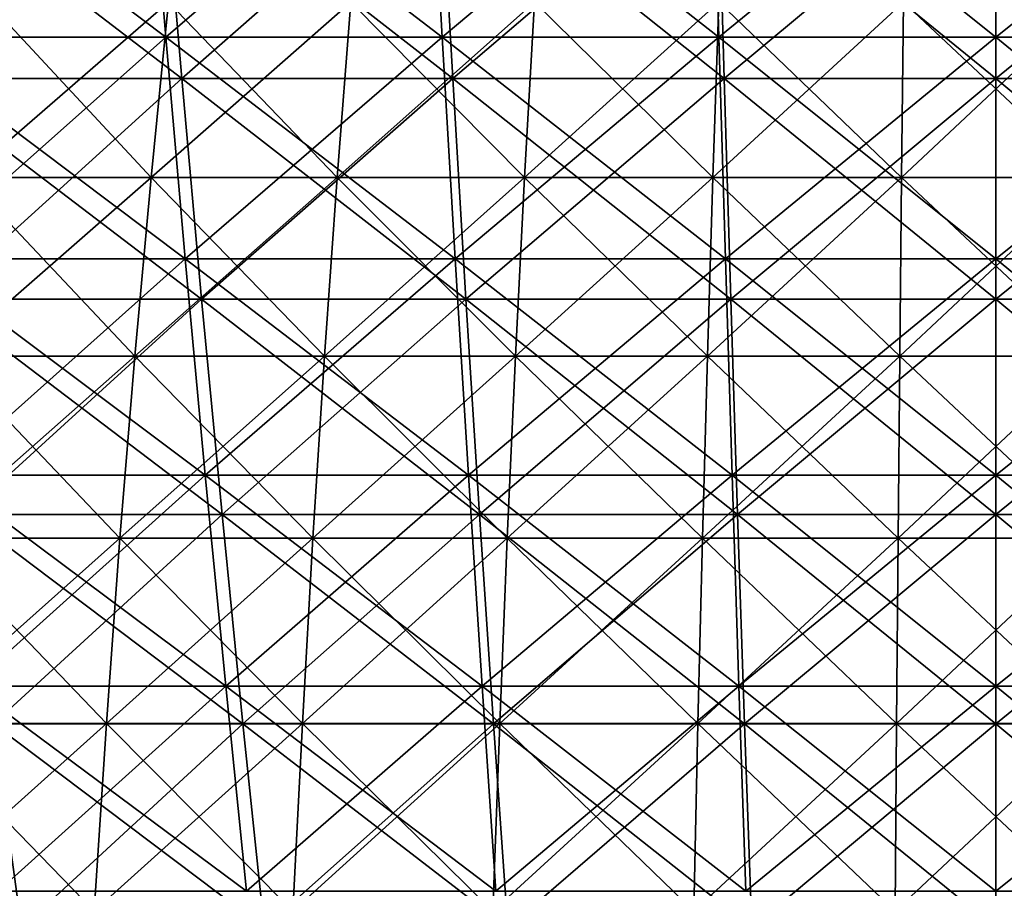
# Model space of a CAD drawing. Header units: millimetres. Extents: x -250 to 250, y 3898 to 4150.
# Tile 233 of 256: x -20 to 0, y 3963 to 3980. Entities that reach past the tile are written whole.
import ezdxf

# ---------------------------------------------------------------- set-up
doc = ezdxf.new("R2010")
doc.units = ezdxf.units.MM
doc.header["$LTSCALE"] = 5.599365
for name, color, linetype in [('10', 7, 'CONTINUOUS'), ('12', 7, 'CONTINUOUS'), ('2', 7, 'CONTINUOUS'), ('3', 7, 'CONTINUOUS'), ('4', 7, 'CONTINUOUS'), ('5', 7, 'CONTINUOUS')]:
    doc.layers.add(name, color=color, linetype=linetype)

msp = doc.modelspace()

# ---------------------------------------------------------------- linework, layer by layer
at = {"layer": '10', "color": 7, "linetype": 'Continuous', "true_color": 0xe0f2ff}
for points in [[(-20.968, 3977.064, 89.397), (-17.206, 3977.064, 90.197), (-20.533, 3980.636, 87.543), (-20.968, 3977.064, 89.397)], [(-20.533, 3980.636, 87.543), (-17.206, 3977.064, 90.197), (-16.849, 3980.636, 88.326), (-20.533, 3980.636, 87.543)], [(-17.206, 3977.064, 90.197), (-13.414, 3977.064, 90.838), (-16.849, 3980.636, 88.326), (-17.206, 3977.064, 90.197)], [(-16.849, 3980.636, 88.326), (-13.414, 3977.064, 90.838), (-13.136, 3980.636, 88.954), (-16.849, 3980.636, 88.326)], [(-13.414, 3977.064, 90.838), (-9.598, 3977.064, 91.32), (-13.136, 3980.636, 88.954), (-13.414, 3977.064, 90.838)], [(-13.136, 3980.636, 88.954), (-9.598, 3977.064, 91.32), (-9.399, 3980.636, 89.426), (-13.136, 3980.636, 88.954)], [(-9.598, 3977.064, 91.32), (-5.766, 3977.064, 91.642), (-9.399, 3980.636, 89.426), (-9.598, 3977.064, 91.32)], [(-9.399, 3980.636, 89.426), (-5.766, 3977.064, 91.642), (-5.646, 3980.636, 89.741), (-9.399, 3980.636, 89.426)], [(-5.766, 3977.064, 91.642), (-1.923, 3977.064, 91.803), (-5.646, 3980.636, 89.741), (-5.766, 3977.064, 91.642)], [(-5.646, 3980.636, 89.741), (-1.923, 3977.064, 91.803), (-1.883, 3980.636, 89.899), (-5.646, 3980.636, 89.741)], [(-1.923, 3977.064, 91.803), (1.923, 3977.064, 91.803), (-1.883, 3980.636, 89.899), (-1.923, 3977.064, 91.803)], [(-1.883, 3980.636, 89.899), (1.923, 3977.064, 91.803), (1.883, 3980.636, 89.899), (-1.883, 3980.636, 89.899)], [(-21.37, 3973.419, 91.113), (-17.536, 3973.419, 91.928), (-20.968, 3977.064, 89.397), (-21.37, 3973.419, 91.113)], [(-20.968, 3977.064, 89.397), (-17.536, 3973.419, 91.928), (-17.206, 3977.064, 90.197), (-20.968, 3977.064, 89.397)], [(-17.536, 3973.419, 91.928), (-13.671, 3973.419, 92.582), (-17.206, 3977.064, 90.197), (-17.536, 3973.419, 91.928)], [(-17.206, 3977.064, 90.197), (-13.671, 3973.419, 92.582), (-13.414, 3977.064, 90.838), (-17.206, 3977.064, 90.197)], [(-13.671, 3973.419, 92.582), (-9.782, 3973.419, 93.073), (-13.414, 3977.064, 90.838), (-13.671, 3973.419, 92.582)], [(-13.414, 3977.064, 90.838), (-9.782, 3973.419, 93.073), (-9.598, 3977.064, 91.32), (-13.414, 3977.064, 90.838)], [(-9.782, 3973.419, 93.073), (-5.876, 3973.419, 93.401), (-9.598, 3977.064, 91.32), (-9.782, 3973.419, 93.073)], [(-9.598, 3977.064, 91.32), (-5.876, 3973.419, 93.401), (-5.766, 3977.064, 91.642), (-9.598, 3977.064, 91.32)], [(-5.876, 3973.419, 93.401), (-1.96, 3973.419, 93.566), (-5.766, 3977.064, 91.642), (-5.876, 3973.419, 93.401)], [(-5.766, 3977.064, 91.642), (-1.96, 3973.419, 93.566), (-1.923, 3977.064, 91.803), (-5.766, 3977.064, 91.642)], [(-1.96, 3973.419, 93.566), (1.96, 3973.419, 93.566), (-1.923, 3977.064, 91.803), (-1.96, 3973.419, 93.566)], [(-1.923, 3977.064, 91.803), (1.96, 3973.419, 93.566), (1.923, 3977.064, 91.803), (-1.923, 3977.064, 91.803)], [(-21.74, 3969.708, 92.689), (-17.84, 3969.708, 93.518), (-21.37, 3973.419, 91.113), (-21.74, 3969.708, 92.689)], [(-21.37, 3973.419, 91.113), (-17.84, 3969.708, 93.518), (-17.536, 3973.419, 91.928), (-21.37, 3973.419, 91.113)], [(-17.84, 3969.708, 93.518), (-13.908, 3969.708, 94.183), (-17.536, 3973.419, 91.928), (-17.84, 3969.708, 93.518)], [(-17.536, 3973.419, 91.928), (-13.908, 3969.708, 94.183), (-13.671, 3973.419, 92.582), (-17.536, 3973.419, 91.928)], [(-13.908, 3969.708, 94.183), (-9.952, 3969.708, 94.683), (-13.671, 3973.419, 92.582), (-13.908, 3969.708, 94.183)], [(-13.671, 3973.419, 92.582), (-9.952, 3969.708, 94.683), (-9.782, 3973.419, 93.073), (-13.671, 3973.419, 92.582)], [(-9.952, 3969.708, 94.683), (-5.978, 3969.708, 95.017), (-9.782, 3973.419, 93.073), (-9.952, 3969.708, 94.683)], [(-9.782, 3973.419, 93.073), (-5.978, 3969.708, 95.017), (-5.876, 3973.419, 93.401), (-9.782, 3973.419, 93.073)], [(-5.978, 3969.708, 95.017), (-1.994, 3969.708, 95.184), (-5.876, 3973.419, 93.401), (-5.978, 3969.708, 95.017)], [(-5.876, 3973.419, 93.401), (-1.994, 3969.708, 95.184), (-1.96, 3973.419, 93.566), (-5.876, 3973.419, 93.401)], [(-1.994, 3969.708, 95.184), (1.994, 3969.708, 95.184), (-1.96, 3973.419, 93.566), (-1.994, 3969.708, 95.184)], [(-1.96, 3973.419, 93.566), (1.994, 3969.708, 95.184), (1.96, 3973.419, 93.566), (-1.96, 3973.419, 93.566)], [(-22.076, 3965.936, 94.121), (-18.115, 3965.936, 94.963), (-21.74, 3969.708, 92.689), (-22.076, 3965.936, 94.121)], [(-21.74, 3969.708, 92.689), (-18.115, 3965.936, 94.963), (-17.84, 3969.708, 93.518), (-21.74, 3969.708, 92.689)], [(-18.115, 3965.936, 94.963), (-14.123, 3965.936, 95.639), (-17.84, 3969.708, 93.518), (-18.115, 3965.936, 94.963)], [(-17.84, 3969.708, 93.518), (-14.123, 3965.936, 95.639), (-13.908, 3969.708, 94.183), (-17.84, 3969.708, 93.518)], [(-14.123, 3965.936, 95.639), (-10.105, 3965.936, 96.146), (-13.908, 3969.708, 94.183), (-14.123, 3965.936, 95.639)], [(-13.908, 3969.708, 94.183), (-10.105, 3965.936, 96.146), (-9.952, 3969.708, 94.683), (-13.908, 3969.708, 94.183)], [(-10.105, 3965.936, 96.146), (-6.07, 3965.936, 96.485), (-9.952, 3969.708, 94.683), (-10.105, 3965.936, 96.146)], [(-9.952, 3969.708, 94.683), (-6.07, 3965.936, 96.485), (-5.978, 3969.708, 95.017), (-9.952, 3969.708, 94.683)], [(-6.07, 3965.936, 96.485), (-2.025, 3965.936, 96.654), (-5.978, 3969.708, 95.017), (-6.07, 3965.936, 96.485)], [(-5.978, 3969.708, 95.017), (-2.025, 3965.936, 96.654), (-1.994, 3969.708, 95.184), (-5.978, 3969.708, 95.017)], [(-2.025, 3965.936, 96.654), (2.025, 3965.936, 96.654), (-1.994, 3969.708, 95.184), (-2.025, 3965.936, 96.654)], [(-1.994, 3969.708, 95.184), (2.025, 3965.936, 96.654), (1.994, 3969.708, 95.184), (-1.994, 3969.708, 95.184)], [(-22.378, 3962.109, 95.408), (-18.363, 3962.109, 96.262), (-22.076, 3965.936, 94.121), (-22.378, 3962.109, 95.408)], [(-22.076, 3965.936, 94.121), (-18.363, 3962.109, 96.262), (-18.115, 3965.936, 94.963), (-22.076, 3965.936, 94.121)], [(-18.363, 3962.109, 96.262), (-14.316, 3962.109, 96.946), (-18.115, 3965.936, 94.963), (-18.363, 3962.109, 96.262)], [(-18.115, 3965.936, 94.963), (-14.316, 3962.109, 96.946), (-14.123, 3965.936, 95.639), (-18.115, 3965.936, 94.963)], [(-14.316, 3962.109, 96.946), (-10.244, 3962.109, 97.461), (-14.123, 3965.936, 95.639), (-14.316, 3962.109, 96.946)], [(-14.123, 3965.936, 95.639), (-10.244, 3962.109, 97.461), (-10.105, 3965.936, 96.146), (-14.123, 3965.936, 95.639)], [(-10.244, 3962.109, 97.461), (-6.153, 3962.109, 97.804), (-10.105, 3965.936, 96.146), (-10.244, 3962.109, 97.461)], [(-10.105, 3965.936, 96.146), (-6.153, 3962.109, 97.804), (-6.07, 3965.936, 96.485), (-10.105, 3965.936, 96.146)], [(-6.153, 3962.109, 97.804), (-2.052, 3962.109, 97.976), (-6.07, 3965.936, 96.485), (-6.153, 3962.109, 97.804)], [(-6.07, 3965.936, 96.485), (-2.052, 3962.109, 97.976), (-2.025, 3965.936, 96.654), (-6.07, 3965.936, 96.485)], [(-2.052, 3962.109, 97.976), (2.052, 3962.109, 97.976), (-2.025, 3965.936, 96.654), (-2.052, 3962.109, 97.976)], [(-2.025, 3965.936, 96.654), (2.052, 3962.109, 97.976), (2.025, 3965.936, 96.654), (-2.025, 3965.936, 96.654)]]:
    msp.add_3dface(points, dxfattribs=at)
at = {"layer": '12', "color": 7, "linetype": 'Continuous', "true_color": 0xe0f2ff}
for points in [[(-17.206, 3977.064, -90.197), (-20.968, 3977.064, -89.397), (-16.849, 3980.636, -88.326), (-17.206, 3977.064, -90.197)], [(-16.849, 3980.636, -88.326), (-20.968, 3977.064, -89.397), (-20.533, 3980.636, -87.543), (-16.849, 3980.636, -88.326)], [(-13.414, 3977.064, -90.838), (-17.206, 3977.064, -90.197), (-13.136, 3980.636, -88.954), (-13.414, 3977.064, -90.838)], [(-13.136, 3980.636, -88.954), (-17.206, 3977.064, -90.197), (-16.849, 3980.636, -88.326), (-13.136, 3980.636, -88.954)], [(-9.598, 3977.064, -91.32), (-13.414, 3977.064, -90.838), (-9.399, 3980.636, -89.426), (-9.598, 3977.064, -91.32)], [(-9.399, 3980.636, -89.426), (-13.414, 3977.064, -90.838), (-13.136, 3980.636, -88.954), (-9.399, 3980.636, -89.426)], [(-5.766, 3977.064, -91.642), (-9.598, 3977.064, -91.32), (-5.646, 3980.636, -89.741), (-5.766, 3977.064, -91.642)], [(-5.646, 3980.636, -89.741), (-9.598, 3977.064, -91.32), (-9.399, 3980.636, -89.426), (-5.646, 3980.636, -89.741)], [(-1.923, 3977.064, -91.803), (-5.766, 3977.064, -91.642), (-1.883, 3980.636, -89.899), (-1.923, 3977.064, -91.803)], [(-1.883, 3980.636, -89.899), (-5.766, 3977.064, -91.642), (-5.646, 3980.636, -89.741), (-1.883, 3980.636, -89.899)], [(1.923, 3977.064, -91.803), (-1.923, 3977.064, -91.803), (1.883, 3980.636, -89.899), (1.923, 3977.064, -91.803)], [(1.883, 3980.636, -89.899), (-1.923, 3977.064, -91.803), (-1.883, 3980.636, -89.899), (1.883, 3980.636, -89.899)], [(-17.536, 3973.419, -91.928), (-21.37, 3973.419, -91.113), (-17.206, 3977.064, -90.197), (-17.536, 3973.419, -91.928)], [(-17.206, 3977.064, -90.197), (-21.37, 3973.419, -91.113), (-20.968, 3977.064, -89.397), (-17.206, 3977.064, -90.197)], [(-13.671, 3973.419, -92.582), (-17.536, 3973.419, -91.928), (-13.414, 3977.064, -90.838), (-13.671, 3973.419, -92.582)], [(-13.414, 3977.064, -90.838), (-17.536, 3973.419, -91.928), (-17.206, 3977.064, -90.197), (-13.414, 3977.064, -90.838)], [(-9.782, 3973.419, -93.073), (-13.671, 3973.419, -92.582), (-9.598, 3977.064, -91.32), (-9.782, 3973.419, -93.073)], [(-9.598, 3977.064, -91.32), (-13.671, 3973.419, -92.582), (-13.414, 3977.064, -90.838), (-9.598, 3977.064, -91.32)], [(-5.876, 3973.419, -93.401), (-9.782, 3973.419, -93.073), (-5.766, 3977.064, -91.642), (-5.876, 3973.419, -93.401)], [(-5.766, 3977.064, -91.642), (-9.782, 3973.419, -93.073), (-9.598, 3977.064, -91.32), (-5.766, 3977.064, -91.642)], [(-1.96, 3973.419, -93.566), (-5.876, 3973.419, -93.401), (-1.923, 3977.064, -91.803), (-1.96, 3973.419, -93.566)], [(-1.923, 3977.064, -91.803), (-5.876, 3973.419, -93.401), (-5.766, 3977.064, -91.642), (-1.923, 3977.064, -91.803)], [(1.96, 3973.419, -93.566), (-1.96, 3973.419, -93.566), (1.923, 3977.064, -91.803), (1.96, 3973.419, -93.566)], [(1.923, 3977.064, -91.803), (-1.96, 3973.419, -93.566), (-1.923, 3977.064, -91.803), (1.923, 3977.064, -91.803)], [(-17.84, 3969.708, -93.518), (-21.74, 3969.708, -92.689), (-17.536, 3973.419, -91.928), (-17.84, 3969.708, -93.518)], [(-17.536, 3973.419, -91.928), (-21.74, 3969.708, -92.689), (-21.37, 3973.419, -91.113), (-17.536, 3973.419, -91.928)], [(-13.908, 3969.708, -94.183), (-17.84, 3969.708, -93.518), (-13.671, 3973.419, -92.582), (-13.908, 3969.708, -94.183)], [(-13.671, 3973.419, -92.582), (-17.84, 3969.708, -93.518), (-17.536, 3973.419, -91.928), (-13.671, 3973.419, -92.582)], [(-9.952, 3969.708, -94.683), (-13.908, 3969.708, -94.183), (-9.782, 3973.419, -93.073), (-9.952, 3969.708, -94.683)], [(-9.782, 3973.419, -93.073), (-13.908, 3969.708, -94.183), (-13.671, 3973.419, -92.582), (-9.782, 3973.419, -93.073)], [(-5.978, 3969.708, -95.017), (-9.952, 3969.708, -94.683), (-5.876, 3973.419, -93.401), (-5.978, 3969.708, -95.017)], [(-5.876, 3973.419, -93.401), (-9.952, 3969.708, -94.683), (-9.782, 3973.419, -93.073), (-5.876, 3973.419, -93.401)], [(-1.994, 3969.708, -95.184), (-5.978, 3969.708, -95.017), (-1.96, 3973.419, -93.566), (-1.994, 3969.708, -95.184)], [(-1.96, 3973.419, -93.566), (-5.978, 3969.708, -95.017), (-5.876, 3973.419, -93.401), (-1.96, 3973.419, -93.566)], [(1.994, 3969.708, -95.184), (-1.994, 3969.708, -95.184), (1.96, 3973.419, -93.566), (1.994, 3969.708, -95.184)], [(1.96, 3973.419, -93.566), (-1.994, 3969.708, -95.184), (-1.96, 3973.419, -93.566), (1.96, 3973.419, -93.566)], [(-18.115, 3965.936, -94.963), (-22.076, 3965.936, -94.121), (-17.84, 3969.708, -93.518), (-18.115, 3965.936, -94.963)], [(-17.84, 3969.708, -93.518), (-22.076, 3965.936, -94.121), (-21.74, 3969.708, -92.689), (-17.84, 3969.708, -93.518)], [(-14.123, 3965.936, -95.639), (-18.115, 3965.936, -94.963), (-13.908, 3969.708, -94.183), (-14.123, 3965.936, -95.639)], [(-13.908, 3969.708, -94.183), (-18.115, 3965.936, -94.963), (-17.84, 3969.708, -93.518), (-13.908, 3969.708, -94.183)], [(-10.105, 3965.936, -96.146), (-14.123, 3965.936, -95.639), (-9.952, 3969.708, -94.683), (-10.105, 3965.936, -96.146)], [(-9.952, 3969.708, -94.683), (-14.123, 3965.936, -95.639), (-13.908, 3969.708, -94.183), (-9.952, 3969.708, -94.683)], [(-6.07, 3965.936, -96.485), (-10.105, 3965.936, -96.146), (-5.978, 3969.708, -95.017), (-6.07, 3965.936, -96.485)], [(-5.978, 3969.708, -95.017), (-10.105, 3965.936, -96.146), (-9.952, 3969.708, -94.683), (-5.978, 3969.708, -95.017)], [(-2.025, 3965.936, -96.654), (-6.07, 3965.936, -96.485), (-1.994, 3969.708, -95.184), (-2.025, 3965.936, -96.654)], [(-1.994, 3969.708, -95.184), (-6.07, 3965.936, -96.485), (-5.978, 3969.708, -95.017), (-1.994, 3969.708, -95.184)], [(2.025, 3965.936, -96.654), (-2.025, 3965.936, -96.654), (1.994, 3969.708, -95.184), (2.025, 3965.936, -96.654)], [(1.994, 3969.708, -95.184), (-2.025, 3965.936, -96.654), (-1.994, 3969.708, -95.184), (1.994, 3969.708, -95.184)], [(-18.363, 3962.109, -96.262), (-22.378, 3962.109, -95.408), (-18.115, 3965.936, -94.963), (-18.363, 3962.109, -96.262)], [(-18.115, 3965.936, -94.963), (-22.378, 3962.109, -95.408), (-22.076, 3965.936, -94.121), (-18.115, 3965.936, -94.963)], [(-14.316, 3962.109, -96.946), (-18.363, 3962.109, -96.262), (-14.123, 3965.936, -95.639), (-14.316, 3962.109, -96.946)], [(-14.123, 3965.936, -95.639), (-18.363, 3962.109, -96.262), (-18.115, 3965.936, -94.963), (-14.123, 3965.936, -95.639)], [(-10.244, 3962.109, -97.461), (-14.316, 3962.109, -96.946), (-10.105, 3965.936, -96.146), (-10.244, 3962.109, -97.461)], [(-10.105, 3965.936, -96.146), (-14.316, 3962.109, -96.946), (-14.123, 3965.936, -95.639), (-10.105, 3965.936, -96.146)], [(-6.153, 3962.109, -97.804), (-10.244, 3962.109, -97.461), (-6.07, 3965.936, -96.485), (-6.153, 3962.109, -97.804)], [(-6.07, 3965.936, -96.485), (-10.244, 3962.109, -97.461), (-10.105, 3965.936, -96.146), (-6.07, 3965.936, -96.485)], [(-2.052, 3962.109, -97.976), (-6.153, 3962.109, -97.804), (-2.025, 3965.936, -96.654), (-2.052, 3962.109, -97.976)], [(-2.025, 3965.936, -96.654), (-6.153, 3962.109, -97.804), (-6.07, 3965.936, -96.485), (-2.025, 3965.936, -96.654)], [(2.052, 3962.109, -97.976), (-2.052, 3962.109, -97.976), (2.025, 3965.936, -96.654), (2.052, 3962.109, -97.976)], [(2.025, 3965.936, -96.654), (-2.052, 3962.109, -97.976), (-2.025, 3965.936, -96.654), (2.025, 3965.936, -96.654)]]:
    msp.add_3dface(points, dxfattribs=at)
at = {"layer": '2', "color": 251, "linetype": 'Continuous', "true_color": 0x504f50}
for points in [[(-17.292, 3984.542, -186.613), (-22.517, 3979.919, -181.839), (-23.031, 3984.542, -185.992), (-17.292, 3984.542, -186.613)], [(-16.906, 3979.919, -182.446), (-22.517, 3979.919, -181.839), (-17.292, 3984.542, -186.613), (-16.906, 3979.919, -182.446)], [(-11.537, 3984.542, -187.057), (-16.906, 3979.919, -182.446), (-17.292, 3984.542, -186.613), (-11.537, 3984.542, -187.057)], [(-11.28, 3979.919, -182.881), (-16.906, 3979.919, -182.446), (-11.537, 3984.542, -187.057), (-11.28, 3979.919, -182.881)], [(-5.771, 3984.542, -187.324), (-11.28, 3979.919, -182.881), (-11.537, 3984.542, -187.057), (-5.771, 3984.542, -187.324)], [(-5.643, 3979.919, -183.141), (-11.28, 3979.919, -182.881), (-5.771, 3984.542, -187.324), (-5.643, 3979.919, -183.141)], [(0, 3984.542, -187.413), (-5.643, 3979.919, -183.141), (-5.771, 3984.542, -187.324), (0, 3984.542, -187.413)], [(0, 3979.919, -183.228), (-5.643, 3979.919, -183.141), (0, 3984.542, -187.413), (0, 3979.919, -183.228)], [(5.643, 3979.919, -183.141), (0, 3979.919, -183.228), (5.771, 3984.542, -187.324), (5.643, 3979.919, -183.141)], [(5.771, 3984.542, -187.324), (0, 3979.919, -183.228), (0, 3984.542, -187.413), (5.771, 3984.542, -187.324)], [(-16.906, 3979.919, -182.446), (-21.988, 3975.403, -177.573), (-22.517, 3979.919, -181.839), (-16.906, 3979.919, -182.446)], [(-16.51, 3975.403, -178.166), (-21.988, 3975.403, -177.573), (-16.906, 3979.919, -182.446), (-16.51, 3975.403, -178.166)], [(-11.28, 3979.919, -182.881), (-16.51, 3975.403, -178.166), (-16.906, 3979.919, -182.446), (-11.28, 3979.919, -182.881)], [(-11.015, 3975.403, -178.59), (-16.51, 3975.403, -178.166), (-11.28, 3979.919, -182.881), (-11.015, 3975.403, -178.59)], [(-5.643, 3979.919, -183.141), (-11.015, 3975.403, -178.59), (-11.28, 3979.919, -182.881), (-5.643, 3979.919, -183.141)], [(-5.51, 3975.403, -178.845), (-11.015, 3975.403, -178.59), (-5.643, 3979.919, -183.141), (-5.51, 3975.403, -178.845)], [(0, 3979.919, -183.228), (-5.51, 3975.403, -178.845), (-5.643, 3979.919, -183.141), (0, 3979.919, -183.228)], [(0, 3975.403, -178.93), (-5.51, 3975.403, -178.845), (0, 3979.919, -183.228), (0, 3975.403, -178.93)], [(5.51, 3975.403, -178.845), (0, 3975.403, -178.93), (5.643, 3979.919, -183.141), (5.51, 3975.403, -178.845)], [(5.643, 3979.919, -183.141), (0, 3975.403, -178.93), (0, 3979.919, -183.228), (5.643, 3979.919, -183.141)], [(-16.51, 3975.403, -178.166), (-21.446, 3970.995, -173.197), (-21.988, 3975.403, -177.573), (-16.51, 3975.403, -178.166)], [(-16.103, 3970.995, -173.775), (-21.446, 3970.995, -173.197), (-16.51, 3975.403, -178.166), (-16.103, 3970.995, -173.775)], [(-11.015, 3975.403, -178.59), (-16.103, 3970.995, -173.775), (-16.51, 3975.403, -178.166), (-11.015, 3975.403, -178.59)], [(-10.744, 3970.995, -174.189), (-16.103, 3970.995, -173.775), (-11.015, 3975.403, -178.59), (-10.744, 3970.995, -174.189)], [(-5.51, 3975.403, -178.845), (-10.744, 3970.995, -174.189), (-11.015, 3975.403, -178.59), (-5.51, 3975.403, -178.845)], [(-5.374, 3970.995, -174.437), (-10.744, 3970.995, -174.189), (-5.51, 3975.403, -178.845), (-5.374, 3970.995, -174.437)], [(0, 3975.403, -178.93), (-5.374, 3970.995, -174.437), (-5.51, 3975.403, -178.845), (0, 3975.403, -178.93)], [(0, 3970.995, -174.52), (-5.374, 3970.995, -174.437), (0, 3975.403, -178.93), (0, 3970.995, -174.52)], [(5.374, 3970.995, -174.437), (0, 3970.995, -174.52), (5.51, 3975.403, -178.845), (5.374, 3970.995, -174.437)], [(5.51, 3975.403, -178.845), (0, 3970.995, -174.52), (0, 3975.403, -178.93), (5.51, 3975.403, -178.845)], [(-16.103, 3970.995, -173.775), (-20.891, 3966.698, -168.713), (-21.446, 3970.995, -173.197), (-16.103, 3970.995, -173.775)], [(-15.686, 3966.698, -169.276), (-20.891, 3966.698, -168.713), (-16.103, 3970.995, -173.775), (-15.686, 3966.698, -169.276)], [(-10.744, 3970.995, -174.189), (-15.686, 3966.698, -169.276), (-16.103, 3970.995, -173.775), (-10.744, 3970.995, -174.189)], [(-10.465, 3966.698, -169.679), (-15.686, 3966.698, -169.276), (-10.744, 3970.995, -174.189), (-10.465, 3966.698, -169.679)], [(-5.374, 3970.995, -174.437), (-10.465, 3966.698, -169.679), (-10.744, 3970.995, -174.189), (-5.374, 3970.995, -174.437)], [(-5.235, 3966.698, -169.921), (-10.465, 3966.698, -169.679), (-5.374, 3970.995, -174.437), (-5.235, 3966.698, -169.921)], [(0, 3970.995, -174.52), (-5.235, 3966.698, -169.921), (-5.374, 3970.995, -174.437), (0, 3970.995, -174.52)], [(0, 3966.698, -170.001), (-5.235, 3966.698, -169.921), (0, 3970.995, -174.52), (0, 3966.698, -170.001)], [(5.235, 3966.698, -169.921), (0, 3966.698, -170.001), (5.374, 3970.995, -174.437), (5.235, 3966.698, -169.921)], [(5.374, 3970.995, -174.437), (0, 3966.698, -170.001), (0, 3970.995, -174.52), (5.374, 3970.995, -174.437)], [(-15.686, 3966.698, -169.276), (-20.323, 3962.516, -164.124), (-20.891, 3966.698, -168.713), (-15.686, 3966.698, -169.276)], [(-15.259, 3962.516, -164.672), (-20.323, 3962.516, -164.124), (-15.686, 3966.698, -169.276), (-15.259, 3962.516, -164.672)], [(-10.465, 3966.698, -169.679), (-15.259, 3962.516, -164.672), (-15.686, 3966.698, -169.276), (-10.465, 3966.698, -169.679)], [(-10.181, 3962.516, -165.064), (-15.259, 3962.516, -164.672), (-10.465, 3966.698, -169.679), (-10.181, 3962.516, -165.064)], [(-5.235, 3966.698, -169.921), (-10.181, 3962.516, -165.064), (-10.465, 3966.698, -169.679), (-5.235, 3966.698, -169.921)], [(-5.093, 3962.516, -165.299), (-10.181, 3962.516, -165.064), (-5.235, 3966.698, -169.921), (-5.093, 3962.516, -165.299)], [(0, 3966.698, -170.001), (-5.093, 3962.516, -165.299), (-5.235, 3966.698, -169.921), (0, 3966.698, -170.001)], [(0, 3962.516, -165.377), (-5.093, 3962.516, -165.299), (0, 3966.698, -170.001), (0, 3962.516, -165.377)], [(5.093, 3962.516, -165.299), (0, 3962.516, -165.377), (5.235, 3966.698, -169.921), (5.093, 3962.516, -165.299)], [(5.235, 3966.698, -169.921), (0, 3962.516, -165.377), (0, 3966.698, -170.001), (5.235, 3966.698, -169.921)]]:
    msp.add_3dface(points, dxfattribs=at)
at = {"layer": '3', "color": 251, "linetype": 'Continuous', "true_color": 0x504f50}
for points in [[(-22.517, 3979.919, 181.839), (-16.906, 3979.919, 182.446), (-23.031, 3984.542, 185.992), (-22.517, 3979.919, 181.839)], [(-23.031, 3984.542, 185.992), (-16.906, 3979.919, 182.446), (-17.292, 3984.542, 186.613), (-23.031, 3984.542, 185.992)], [(-16.906, 3979.919, 182.446), (-11.28, 3979.919, 182.881), (-17.292, 3984.542, 186.613), (-16.906, 3979.919, 182.446)], [(-17.292, 3984.542, 186.613), (-11.28, 3979.919, 182.881), (-11.537, 3984.542, 187.057), (-17.292, 3984.542, 186.613)], [(-11.28, 3979.919, 182.881), (-5.643, 3979.919, 183.141), (-11.537, 3984.542, 187.057), (-11.28, 3979.919, 182.881)], [(-11.537, 3984.542, 187.057), (-5.643, 3979.919, 183.141), (-5.771, 3984.542, 187.324), (-11.537, 3984.542, 187.057)], [(-5.643, 3979.919, 183.141), (0, 3979.919, 183.228), (-5.771, 3984.542, 187.324), (-5.643, 3979.919, 183.141)], [(-5.771, 3984.542, 187.324), (0, 3979.919, 183.228), (0, 3984.542, 187.413), (-5.771, 3984.542, 187.324)], [(0, 3979.919, 183.228), (5.643, 3979.919, 183.141), (0, 3984.542, 187.413), (0, 3979.919, 183.228)], [(0, 3984.542, 187.413), (5.643, 3979.919, 183.141), (5.771, 3984.542, 187.324), (0, 3984.542, 187.413)], [(-21.988, 3975.403, 177.573), (-16.51, 3975.403, 178.166), (-22.517, 3979.919, 181.839), (-21.988, 3975.403, 177.573)], [(-22.517, 3979.919, 181.839), (-16.51, 3975.403, 178.166), (-16.906, 3979.919, 182.446), (-22.517, 3979.919, 181.839)], [(-16.51, 3975.403, 178.166), (-11.015, 3975.403, 178.59), (-16.906, 3979.919, 182.446), (-16.51, 3975.403, 178.166)], [(-16.906, 3979.919, 182.446), (-11.015, 3975.403, 178.59), (-11.28, 3979.919, 182.881), (-16.906, 3979.919, 182.446)], [(-11.015, 3975.403, 178.59), (-5.51, 3975.403, 178.845), (-11.28, 3979.919, 182.881), (-11.015, 3975.403, 178.59)], [(-11.28, 3979.919, 182.881), (-5.51, 3975.403, 178.845), (-5.643, 3979.919, 183.141), (-11.28, 3979.919, 182.881)], [(-5.51, 3975.403, 178.845), (0, 3975.403, 178.93), (-5.643, 3979.919, 183.141), (-5.51, 3975.403, 178.845)], [(-5.643, 3979.919, 183.141), (0, 3975.403, 178.93), (0, 3979.919, 183.228), (-5.643, 3979.919, 183.141)], [(0, 3975.403, 178.93), (5.51, 3975.403, 178.845), (0, 3979.919, 183.228), (0, 3975.403, 178.93)], [(0, 3979.919, 183.228), (5.51, 3975.403, 178.845), (5.643, 3979.919, 183.141), (0, 3979.919, 183.228)], [(-21.446, 3970.995, 173.197), (-16.103, 3970.995, 173.775), (-21.988, 3975.403, 177.573), (-21.446, 3970.995, 173.197)], [(-21.988, 3975.403, 177.573), (-16.103, 3970.995, 173.775), (-16.51, 3975.403, 178.166), (-21.988, 3975.403, 177.573)], [(-16.103, 3970.995, 173.775), (-10.744, 3970.995, 174.189), (-16.51, 3975.403, 178.166), (-16.103, 3970.995, 173.775)], [(-16.51, 3975.403, 178.166), (-10.744, 3970.995, 174.189), (-11.015, 3975.403, 178.59), (-16.51, 3975.403, 178.166)], [(-10.744, 3970.995, 174.189), (-5.374, 3970.995, 174.437), (-11.015, 3975.403, 178.59), (-10.744, 3970.995, 174.189)], [(-11.015, 3975.403, 178.59), (-5.374, 3970.995, 174.437), (-5.51, 3975.403, 178.845), (-11.015, 3975.403, 178.59)], [(-5.374, 3970.995, 174.437), (0, 3970.995, 174.52), (-5.51, 3975.403, 178.845), (-5.374, 3970.995, 174.437)], [(-5.51, 3975.403, 178.845), (0, 3970.995, 174.52), (0, 3975.403, 178.93), (-5.51, 3975.403, 178.845)], [(0, 3970.995, 174.52), (5.374, 3970.995, 174.437), (0, 3975.403, 178.93), (0, 3970.995, 174.52)], [(0, 3975.403, 178.93), (5.374, 3970.995, 174.437), (5.51, 3975.403, 178.845), (0, 3975.403, 178.93)], [(-20.891, 3966.698, 168.713), (-15.686, 3966.698, 169.276), (-21.446, 3970.995, 173.197), (-20.891, 3966.698, 168.713)], [(-21.446, 3970.995, 173.197), (-15.686, 3966.698, 169.276), (-16.103, 3970.995, 173.775), (-21.446, 3970.995, 173.197)], [(-15.686, 3966.698, 169.276), (-10.465, 3966.698, 169.679), (-16.103, 3970.995, 173.775), (-15.686, 3966.698, 169.276)], [(-16.103, 3970.995, 173.775), (-10.465, 3966.698, 169.679), (-10.744, 3970.995, 174.189), (-16.103, 3970.995, 173.775)], [(-10.465, 3966.698, 169.679), (-5.235, 3966.698, 169.921), (-10.744, 3970.995, 174.189), (-10.465, 3966.698, 169.679)], [(-10.744, 3970.995, 174.189), (-5.235, 3966.698, 169.921), (-5.374, 3970.995, 174.437), (-10.744, 3970.995, 174.189)], [(-5.235, 3966.698, 169.921), (0, 3966.698, 170.001), (-5.374, 3970.995, 174.437), (-5.235, 3966.698, 169.921)], [(-5.374, 3970.995, 174.437), (0, 3966.698, 170.001), (0, 3970.995, 174.52), (-5.374, 3970.995, 174.437)], [(0, 3966.698, 170.001), (5.235, 3966.698, 169.921), (0, 3970.995, 174.52), (0, 3966.698, 170.001)], [(0, 3970.995, 174.52), (5.235, 3966.698, 169.921), (5.374, 3970.995, 174.437), (0, 3970.995, 174.52)], [(-20.323, 3962.516, 164.124), (-15.259, 3962.516, 164.672), (-20.891, 3966.698, 168.713), (-20.323, 3962.516, 164.124)], [(-20.891, 3966.698, 168.713), (-15.259, 3962.516, 164.672), (-15.686, 3966.698, 169.276), (-20.891, 3966.698, 168.713)], [(-15.259, 3962.516, 164.672), (-10.181, 3962.516, 165.064), (-15.686, 3966.698, 169.276), (-15.259, 3962.516, 164.672)], [(-15.686, 3966.698, 169.276), (-10.181, 3962.516, 165.064), (-10.465, 3966.698, 169.679), (-15.686, 3966.698, 169.276)], [(-10.181, 3962.516, 165.064), (-5.093, 3962.516, 165.299), (-10.465, 3966.698, 169.679), (-10.181, 3962.516, 165.064)], [(-10.465, 3966.698, 169.679), (-5.093, 3962.516, 165.299), (-5.235, 3966.698, 169.921), (-10.465, 3966.698, 169.679)], [(-5.093, 3962.516, 165.299), (0, 3962.516, 165.377), (-5.235, 3966.698, 169.921), (-5.093, 3962.516, 165.299)], [(-5.235, 3966.698, 169.921), (0, 3962.516, 165.377), (0, 3966.698, 170.001), (-5.235, 3966.698, 169.921)], [(0, 3962.516, 165.377), (5.093, 3962.516, 165.299), (0, 3966.698, 170.001), (0, 3962.516, 165.377)], [(0, 3966.698, 170.001), (5.093, 3962.516, 165.299), (5.235, 3966.698, 169.921), (0, 3966.698, 170.001)]]:
    msp.add_3dface(points, dxfattribs=at)
at = {"layer": '4', "color": 155, "linetype": 'Continuous', "true_color": 0x4a708c}
for points in [[(-16.975, 3983.691, 183.186), (-22.083, 3979.082, 178.335), (-22.608, 3983.691, 182.576), (-16.975, 3983.691, 183.186)], [(-16.58, 3979.082, 178.93), (-22.083, 3979.082, 178.335), (-16.975, 3983.691, 183.186), (-16.58, 3979.082, 178.93)], [(-11.325, 3983.691, 183.622), (-16.58, 3979.082, 178.93), (-16.975, 3983.691, 183.186), (-11.325, 3983.691, 183.622)], [(-11.062, 3979.082, 179.356), (-16.58, 3979.082, 178.93), (-11.325, 3983.691, 183.622), (-11.062, 3979.082, 179.356)], [(-5.665, 3983.691, 183.884), (-11.062, 3979.082, 179.356), (-11.325, 3983.691, 183.622), (-5.665, 3983.691, 183.884)], [(-5.534, 3979.082, 179.612), (-11.062, 3979.082, 179.356), (-5.665, 3983.691, 183.884), (-5.534, 3979.082, 179.612)], [(0, 3983.691, 183.971), (-5.534, 3979.082, 179.612), (-5.665, 3983.691, 183.884), (0, 3983.691, 183.971)], [(0, 3979.082, 179.697), (-5.534, 3979.082, 179.612), (0, 3983.691, 183.971), (0, 3979.082, 179.697)], [(5.534, 3979.082, 179.612), (0, 3979.082, 179.697), (5.665, 3983.691, 183.884), (5.534, 3979.082, 179.612)], [(5.665, 3983.691, 183.884), (0, 3979.082, 179.697), (0, 3983.691, 183.971), (5.665, 3983.691, 183.884)], [(-16.58, 3979.082, 178.93), (-21.543, 3974.582, 173.979), (-22.083, 3979.082, 178.335), (-16.58, 3979.082, 178.93)], [(-16.175, 3974.582, 174.56), (-21.543, 3974.582, 173.979), (-16.58, 3979.082, 178.93), (-16.175, 3974.582, 174.56)], [(-11.062, 3979.082, 179.356), (-16.175, 3974.582, 174.56), (-16.58, 3979.082, 178.93), (-11.062, 3979.082, 179.356)], [(-10.792, 3974.582, 174.975), (-16.175, 3974.582, 174.56), (-11.062, 3979.082, 179.356), (-10.792, 3974.582, 174.975)], [(-5.534, 3979.082, 179.612), (-10.792, 3974.582, 174.975), (-11.062, 3979.082, 179.356), (-5.534, 3979.082, 179.612)], [(-5.399, 3974.582, 175.224), (-10.792, 3974.582, 174.975), (-5.534, 3979.082, 179.612), (-5.399, 3974.582, 175.224)], [(0, 3979.082, 179.697), (-5.399, 3974.582, 175.224), (-5.534, 3979.082, 179.612), (0, 3979.082, 179.697)], [(0, 3974.582, 175.307), (-5.399, 3974.582, 175.224), (0, 3979.082, 179.697), (0, 3974.582, 175.307)], [(5.399, 3974.582, 175.224), (0, 3974.582, 175.307), (5.534, 3979.082, 179.612), (5.399, 3974.582, 175.224)], [(5.534, 3979.082, 179.612), (0, 3974.582, 175.307), (0, 3979.082, 179.697), (5.534, 3979.082, 179.612)], [(-16.175, 3974.582, 174.56), (-20.99, 3970.196, 169.511), (-21.543, 3974.582, 173.979), (-16.175, 3974.582, 174.56)], [(-15.76, 3970.196, 170.077), (-20.99, 3970.196, 169.511), (-16.175, 3974.582, 174.56), (-15.76, 3970.196, 170.077)], [(-10.792, 3974.582, 174.975), (-15.76, 3970.196, 170.077), (-16.175, 3974.582, 174.56), (-10.792, 3974.582, 174.975)], [(-10.515, 3970.196, 170.481), (-15.76, 3970.196, 170.077), (-10.792, 3974.582, 174.975), (-10.515, 3970.196, 170.481)], [(-5.399, 3974.582, 175.224), (-10.515, 3970.196, 170.481), (-10.792, 3974.582, 174.975), (-5.399, 3974.582, 175.224)], [(-5.26, 3970.196, 170.724), (-10.515, 3970.196, 170.481), (-5.399, 3974.582, 175.224), (-5.26, 3970.196, 170.724)], [(0, 3974.582, 175.307), (-5.26, 3970.196, 170.724), (-5.399, 3974.582, 175.224), (0, 3974.582, 175.307)], [(0, 3970.196, 170.805), (-5.26, 3970.196, 170.724), (0, 3974.582, 175.307), (0, 3970.196, 170.805)], [(5.26, 3970.196, 170.724), (0, 3970.196, 170.805), (5.399, 3974.582, 175.224), (5.26, 3970.196, 170.724)], [(5.399, 3974.582, 175.224), (0, 3970.196, 170.805), (0, 3974.582, 175.307), (5.399, 3974.582, 175.224)], [(-15.76, 3970.196, 170.077), (-20.423, 3965.925, 164.934), (-20.99, 3970.196, 169.511), (-15.76, 3970.196, 170.077)], [(-15.334, 3965.925, 165.485), (-20.423, 3965.925, 164.934), (-15.76, 3970.196, 170.077), (-15.334, 3965.925, 165.485)], [(-10.515, 3970.196, 170.481), (-15.334, 3965.925, 165.485), (-15.76, 3970.196, 170.077), (-10.515, 3970.196, 170.481)], [(-10.231, 3965.925, 165.878), (-15.334, 3965.925, 165.485), (-10.515, 3970.196, 170.481), (-10.231, 3965.925, 165.878)], [(-5.26, 3970.196, 170.724), (-10.231, 3965.925, 165.878), (-10.515, 3970.196, 170.481), (-5.26, 3970.196, 170.724)], [(-5.118, 3965.925, 166.115), (-10.231, 3965.925, 165.878), (-5.26, 3970.196, 170.724), (-5.118, 3965.925, 166.115)], [(0, 3970.196, 170.805), (-5.118, 3965.925, 166.115), (-5.26, 3970.196, 170.724), (0, 3970.196, 170.805)], [(0, 3965.925, 166.194), (-5.118, 3965.925, 166.115), (0, 3970.196, 170.805), (0, 3965.925, 166.194)], [(5.118, 3965.925, 166.115), (0, 3965.925, 166.194), (5.26, 3970.196, 170.724), (5.118, 3965.925, 166.115)], [(5.26, 3970.196, 170.724), (0, 3965.925, 166.194), (0, 3970.196, 170.805), (5.26, 3970.196, 170.724)], [(-19.843, 3961.772, 160.251), (-24.769, 3961.772, 159.564), (-20.423, 3965.925, 164.934), (-19.843, 3961.772, 160.251)], [(-15.334, 3965.925, 165.485), (-19.843, 3961.772, 160.251), (-20.423, 3965.925, 164.934), (-15.334, 3965.925, 165.485)], [(-14.899, 3961.772, 160.786), (-19.843, 3961.772, 160.251), (-15.334, 3965.925, 165.485), (-14.899, 3961.772, 160.786)], [(-10.231, 3965.925, 165.878), (-14.899, 3961.772, 160.786), (-15.334, 3965.925, 165.485), (-10.231, 3965.925, 165.878)], [(-9.941, 3961.772, 161.169), (-14.899, 3961.772, 160.786), (-10.231, 3965.925, 165.878), (-9.941, 3961.772, 161.169)], [(-5.118, 3965.925, 166.115), (-9.941, 3961.772, 161.169), (-10.231, 3965.925, 165.878), (-5.118, 3965.925, 166.115)], [(-4.973, 3961.772, 161.399), (-9.941, 3961.772, 161.169), (-5.118, 3965.925, 166.115), (-4.973, 3961.772, 161.399)], [(0, 3965.925, 166.194), (-4.973, 3961.772, 161.399), (-5.118, 3965.925, 166.115), (0, 3965.925, 166.194)], [(0, 3961.772, 161.475), (-4.973, 3961.772, 161.399), (0, 3965.925, 166.194), (0, 3961.772, 161.475)], [(4.973, 3961.772, 161.399), (0, 3961.772, 161.475), (5.118, 3965.925, 166.115), (4.973, 3961.772, 161.399)], [(5.118, 3965.925, 166.115), (0, 3961.772, 161.475), (0, 3965.925, 166.194), (5.118, 3965.925, 166.115)]]:
    msp.add_3dface(points, dxfattribs=at)
at = {"layer": '5', "color": 155, "linetype": 'Continuous', "true_color": 0x4a708c}
for points in [[(-22.083, 3979.082, -178.335), (-16.58, 3979.082, -178.93), (-22.608, 3983.691, -182.576), (-22.083, 3979.082, -178.335)], [(-22.608, 3983.691, -182.576), (-16.58, 3979.082, -178.93), (-16.975, 3983.691, -183.186), (-22.608, 3983.691, -182.576)], [(-16.58, 3979.082, -178.93), (-11.062, 3979.082, -179.356), (-16.975, 3983.691, -183.186), (-16.58, 3979.082, -178.93)], [(-16.975, 3983.691, -183.186), (-11.062, 3979.082, -179.356), (-11.325, 3983.691, -183.622), (-16.975, 3983.691, -183.186)], [(-11.062, 3979.082, -179.356), (-5.534, 3979.082, -179.612), (-11.325, 3983.691, -183.622), (-11.062, 3979.082, -179.356)], [(-11.325, 3983.691, -183.622), (-5.534, 3979.082, -179.612), (-5.665, 3983.691, -183.884), (-11.325, 3983.691, -183.622)], [(-5.534, 3979.082, -179.612), (0, 3979.082, -179.697), (-5.665, 3983.691, -183.884), (-5.534, 3979.082, -179.612)], [(-5.665, 3983.691, -183.884), (0, 3979.082, -179.697), (0, 3983.691, -183.971), (-5.665, 3983.691, -183.884)], [(0, 3979.082, -179.697), (5.534, 3979.082, -179.612), (0, 3983.691, -183.971), (0, 3979.082, -179.697)], [(0, 3983.691, -183.971), (5.534, 3979.082, -179.612), (5.665, 3983.691, -183.884), (0, 3983.691, -183.971)], [(-21.543, 3974.582, -173.979), (-16.175, 3974.582, -174.56), (-22.083, 3979.082, -178.335), (-21.543, 3974.582, -173.979)], [(-22.083, 3979.082, -178.335), (-16.175, 3974.582, -174.56), (-16.58, 3979.082, -178.93), (-22.083, 3979.082, -178.335)], [(-16.175, 3974.582, -174.56), (-10.792, 3974.582, -174.975), (-16.58, 3979.082, -178.93), (-16.175, 3974.582, -174.56)], [(-16.58, 3979.082, -178.93), (-10.792, 3974.582, -174.975), (-11.062, 3979.082, -179.356), (-16.58, 3979.082, -178.93)], [(-10.792, 3974.582, -174.975), (-5.399, 3974.582, -175.224), (-11.062, 3979.082, -179.356), (-10.792, 3974.582, -174.975)], [(-11.062, 3979.082, -179.356), (-5.399, 3974.582, -175.224), (-5.534, 3979.082, -179.612), (-11.062, 3979.082, -179.356)], [(-5.399, 3974.582, -175.224), (0, 3974.582, -175.307), (-5.534, 3979.082, -179.612), (-5.399, 3974.582, -175.224)], [(-5.534, 3979.082, -179.612), (0, 3974.582, -175.307), (0, 3979.082, -179.697), (-5.534, 3979.082, -179.612)], [(0, 3974.582, -175.307), (5.399, 3974.582, -175.224), (0, 3979.082, -179.697), (0, 3974.582, -175.307)], [(0, 3979.082, -179.697), (5.399, 3974.582, -175.224), (5.534, 3979.082, -179.612), (0, 3979.082, -179.697)], [(-20.99, 3970.196, -169.511), (-15.76, 3970.196, -170.077), (-21.543, 3974.582, -173.979), (-20.99, 3970.196, -169.511)], [(-21.543, 3974.582, -173.979), (-15.76, 3970.196, -170.077), (-16.175, 3974.582, -174.56), (-21.543, 3974.582, -173.979)], [(-15.76, 3970.196, -170.077), (-10.515, 3970.196, -170.481), (-16.175, 3974.582, -174.56), (-15.76, 3970.196, -170.077)], [(-16.175, 3974.582, -174.56), (-10.515, 3970.196, -170.481), (-10.792, 3974.582, -174.975), (-16.175, 3974.582, -174.56)], [(-10.515, 3970.196, -170.481), (-5.26, 3970.196, -170.724), (-10.792, 3974.582, -174.975), (-10.515, 3970.196, -170.481)], [(-10.792, 3974.582, -174.975), (-5.26, 3970.196, -170.724), (-5.399, 3974.582, -175.224), (-10.792, 3974.582, -174.975)], [(-5.26, 3970.196, -170.724), (0, 3970.196, -170.805), (-5.399, 3974.582, -175.224), (-5.26, 3970.196, -170.724)], [(-5.399, 3974.582, -175.224), (0, 3970.196, -170.805), (0, 3974.582, -175.307), (-5.399, 3974.582, -175.224)], [(0, 3970.196, -170.805), (5.26, 3970.196, -170.724), (0, 3974.582, -175.307), (0, 3970.196, -170.805)], [(0, 3974.582, -175.307), (5.26, 3970.196, -170.724), (5.399, 3974.582, -175.224), (0, 3974.582, -175.307)], [(-20.423, 3965.925, -164.934), (-15.334, 3965.925, -165.485), (-20.99, 3970.196, -169.511), (-20.423, 3965.925, -164.934)], [(-20.99, 3970.196, -169.511), (-15.334, 3965.925, -165.485), (-15.76, 3970.196, -170.077), (-20.99, 3970.196, -169.511)], [(-15.334, 3965.925, -165.485), (-10.231, 3965.925, -165.878), (-15.76, 3970.196, -170.077), (-15.334, 3965.925, -165.485)], [(-15.76, 3970.196, -170.077), (-10.231, 3965.925, -165.878), (-10.515, 3970.196, -170.481), (-15.76, 3970.196, -170.077)], [(-10.231, 3965.925, -165.878), (-5.118, 3965.925, -166.115), (-10.515, 3970.196, -170.481), (-10.231, 3965.925, -165.878)], [(-10.515, 3970.196, -170.481), (-5.118, 3965.925, -166.115), (-5.26, 3970.196, -170.724), (-10.515, 3970.196, -170.481)], [(-5.118, 3965.925, -166.115), (0, 3965.925, -166.194), (-5.26, 3970.196, -170.724), (-5.118, 3965.925, -166.115)], [(-5.26, 3970.196, -170.724), (0, 3965.925, -166.194), (0, 3970.196, -170.805), (-5.26, 3970.196, -170.724)], [(0, 3965.925, -166.194), (5.118, 3965.925, -166.115), (0, 3970.196, -170.805), (0, 3965.925, -166.194)], [(0, 3970.196, -170.805), (5.118, 3965.925, -166.115), (5.26, 3970.196, -170.724), (0, 3970.196, -170.805)], [(-24.769, 3961.772, -159.564), (-19.843, 3961.772, -160.251), (-25.493, 3965.925, -164.227), (-24.769, 3961.772, -159.564)], [(-25.493, 3965.925, -164.227), (-19.843, 3961.772, -160.251), (-20.423, 3965.925, -164.934), (-25.493, 3965.925, -164.227)], [(-19.843, 3961.772, -160.251), (-14.899, 3961.772, -160.786), (-20.423, 3965.925, -164.934), (-19.843, 3961.772, -160.251)], [(-20.423, 3965.925, -164.934), (-14.899, 3961.772, -160.786), (-15.334, 3965.925, -165.485), (-20.423, 3965.925, -164.934)], [(-14.899, 3961.772, -160.786), (-9.941, 3961.772, -161.169), (-15.334, 3965.925, -165.485), (-14.899, 3961.772, -160.786)], [(-15.334, 3965.925, -165.485), (-9.941, 3961.772, -161.169), (-10.231, 3965.925, -165.878), (-15.334, 3965.925, -165.485)], [(-9.941, 3961.772, -161.169), (-4.973, 3961.772, -161.399), (-10.231, 3965.925, -165.878), (-9.941, 3961.772, -161.169)], [(-10.231, 3965.925, -165.878), (-4.973, 3961.772, -161.399), (-5.118, 3965.925, -166.115), (-10.231, 3965.925, -165.878)], [(-4.973, 3961.772, -161.399), (0, 3961.772, -161.475), (-5.118, 3965.925, -166.115), (-4.973, 3961.772, -161.399)], [(-5.118, 3965.925, -166.115), (0, 3961.772, -161.475), (0, 3965.925, -166.194), (-5.118, 3965.925, -166.115)], [(0, 3961.772, -161.475), (4.973, 3961.772, -161.399), (0, 3965.925, -166.194), (0, 3961.772, -161.475)], [(0, 3965.925, -166.194), (4.973, 3961.772, -161.399), (5.118, 3965.925, -166.115), (0, 3965.925, -166.194)]]:
    msp.add_3dface(points, dxfattribs=at)

doc.saveas('drawing.dxf')
